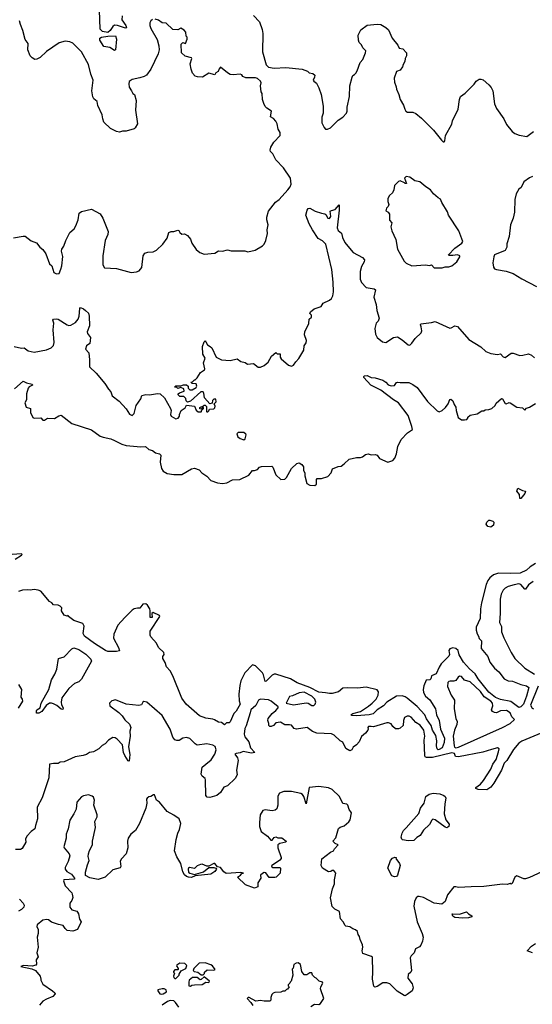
# Model space of a CAD drawing. Extents: x 2220520 to 2384350, y 721165 to 893491.
# Tile 172 of 256: x 2309458 to 2314733, y 808416 to 818546. Entities that reach past the tile are written whole.
import ezdxf

# ---------------------------------------------------------------- set-up
doc = ezdxf.new("R2010")
doc.units = 0

msp = doc.modelspace()

# ---------------------------------------------------------------- linework, layer by layer
at = {"layer": '0CON20XD'}
for points in [[(2310512, 818585), (2310510, 818545), (2310550, 818485), (2310558, 818462), (2310545, 818460), (2310465, 818487), (2310435, 818488), (2310415, 818476), (2310390, 818435), (2310365, 818413), (2310310, 818425), (2310285, 818448), (2310280, 818645)], [(2311865, 818590), (2311924, 818524), (2311953, 818445), (2311960, 818405), (2311958, 818215), (2311995, 818080), (2312018, 818058), (2312075, 818048), (2312195, 818053), (2312366, 818036), (2312420, 818015), (2312438, 817998), (2312475, 817992), (2312496, 817976), (2312493, 817955), (2312478, 817925), (2312484, 817914), (2312513, 817893), (2312538, 817845), (2312559, 817775), (2312580, 817655), (2312582, 817585), (2312568, 817542), (2312568, 817485), (2312590, 817435), (2312605, 817420), (2312625, 817418), (2312655, 817432), (2312735, 817512), (2312785, 817542), (2312820, 817585), (2312827, 817605), (2312827, 817645), (2312853, 817757), (2312854, 817866), (2312878, 817955), (2312887, 817973), (2312902, 817982)], [(2310825, 818548), (2310807, 818533), (2310798, 818515), (2310798, 818485), (2310808, 818455), (2310872, 818342), (2310890, 818275), (2310894, 818236), (2310884, 818195), (2310806, 818035), (2310764, 817976), (2310740, 817960), (2310695, 817947), (2310615, 817932), (2310585, 817910), (2310580, 817885), (2310585, 817850), (2310610, 817815), (2310622, 817785), (2310640, 817775), (2310658, 817715), (2310651, 817615), (2310670, 817475), (2310646, 817434), (2310635, 817423), (2310555, 817399), (2310515, 817398), (2310485, 817390), (2310454, 817394), (2310392, 817425), (2310325, 817493), (2310312, 817525), (2310305, 817568), (2310263, 817663), (2310256, 817705), (2310222, 817731), (2310211, 817751), (2310201, 817815), (2310213, 817925), (2310191, 817985), (2310166, 818086), (2310094, 818214), (2310003, 818303), (2309975, 818318), (2309925, 818323), (2309865, 818306), (2309735, 818217), (2309668, 818155), (2309635, 818138), (2309615, 818137), (2309585, 818153), (2309564, 818175), (2309540, 818235), (2309545, 818300), (2309513, 818343), (2309490, 818435), (2309465, 818495), (2309454, 818535)], [(2310832, 816158), (2310866, 816174), (2310931, 816235), (2310975, 816298), (2310994, 816356), (2311015, 816367), (2311045, 816367), (2311085, 816380), (2311095, 816377), (2311106, 816355), (2311125, 816340), (2311155, 816341), (2311186, 816326), (2311216, 816286), (2311229, 816245), (2311275, 816181), (2311311, 816151), (2311355, 816132), (2311466, 816144), (2311504, 816166), (2311545, 816164), (2311595, 816177), (2311635, 816168), (2311775, 816166), (2311805, 816157), (2311880, 816175), (2311955, 816218), (2311972, 816235), (2311992, 816275), (2312009, 816345), (2312006, 816385), (2312016, 816435), (2312002, 816485), (2312001, 816515), (2312020, 816575), (2312091, 816669), (2312128, 816695), (2312216, 816794), (2312240, 816825), (2312250, 816855), (2312244, 816915), (2312172, 817022), (2312094, 817105), (2312062, 817165), (2312039, 817189), (2312034, 817204), (2312043, 817235), (2312072, 817285), (2312140, 817355), (2312140, 817385), (2312118, 817418), (2312108, 817475), (2312095, 817500), (2312069, 817529), (2312040, 817545), (2312050, 817605), (2312002, 817635), (2311985, 817652), (2311970, 817685), (2311957, 817725), (2311952, 817785), (2311942, 817805), (2311937, 817865), (2311942, 817895), (2311935, 817912), (2311905, 817939), (2311885, 817946), (2311785, 817948), (2311755, 817960), (2311745, 817980), (2311726, 817986), (2311655, 817978), (2311625, 817982), (2311595, 817998), (2311525, 818058), (2311509, 818041), (2311499, 818011), (2311475, 817998), (2311465, 817978), (2311405, 817997), (2311340, 817955), (2311287, 817957), (2311265, 817963), (2311237, 817997), (2311221, 818035), (2311212, 818092), (2311230, 818145), (2311225, 818152), (2311161, 818171), (2311124, 818204), (2311120, 818295), (2311135, 818310), (2311165, 818300), (2311180, 818345), (2311180, 818365), (2311170, 818375), (2311167, 818417), (2311149, 818439), (2311115, 818458), (2311085, 818442), (2311035, 818444), (2310965, 818510), (2310923, 818513), (2310885, 818540), (2310852, 818552)], [(2312902, 817982), (2312918, 817995), (2312931, 818019), (2312963, 818105), (2312990, 818135), (2313018, 818205), (2313020, 818225), (2312990, 818255), (2312975, 818288), (2312952, 818312), (2312943, 818335), (2312942, 818388), (2312968, 818442), (2313035, 818489), (2313135, 818500), (2313175, 818497), (2313225, 818467), (2313252, 818442), (2313290, 818355), (2313348, 818285), (2313362, 818252), (2313400, 818245), (2313440, 818205), (2313438, 818175), (2313424, 818146), (2313422, 818115), (2313404, 818086), (2313398, 818062), (2313375, 818027), (2313335, 818012), (2313312, 817945), (2313314, 817904), (2313332, 817855), (2313335, 817830), (2313360, 817775), (2313373, 817725), (2313407, 817665), (2313420, 817625), (2313432, 817605), (2313450, 817595), (2313505, 817594), (2313535, 817581), (2313594, 817534), (2313718, 817408), (2313798, 817305), (2313815, 817290), (2313825, 817290), (2313832, 817298), (2313840, 817355), (2313905, 817472), (2313912, 817505), (2313970, 817625), (2313984, 817725), (2313994, 817755), (2314041, 817789), (2314135, 817883), (2314155, 817913), (2314185, 817934), (2314205, 817934), (2314226, 817926), (2314286, 817876), (2314309, 817849), (2314328, 817815), (2314345, 817680), (2314365, 817632), (2314439, 817525), (2314468, 817468), (2314525, 817396), (2314555, 817376), (2314597, 817357), (2314676, 817344), (2314745, 817396)], [(2310435, 818230), (2310385, 818260), (2310325, 818270), (2310283, 818335), (2310284, 818356), (2310299, 818365), (2310365, 818376), (2310445, 818380), (2310455, 818345), (2310445, 818234), (2310435, 818230)], [(2313725, 815992), (2313805, 815994), (2313835, 816003), (2313875, 816003), (2313905, 816013), (2313958, 816055), (2313988, 816105), (2313986, 816116), (2313965, 816126), (2313915, 816119), (2313875, 816120), (2313870, 816125), (2313935, 816194), (2314009, 816245), (2314020, 816265), (2313977, 816375), (2313872, 816535), (2313860, 816570), (2313801, 816665), (2313790, 816700), (2313764, 816714), (2313717, 816755), (2313685, 816796), (2313636, 816826), (2313575, 816877), (2313525, 816887), (2313474, 816924), (2313435, 816934), (2313419, 816915), (2313438, 816862), (2313425, 816860), (2313418, 816868), (2313375, 816888), (2313355, 816880), (2313315, 816840), (2313307, 816795), (2313294, 816766), (2313265, 816738), (2313247, 816705), (2313247, 816675), (2313258, 816645), (2313250, 816625), (2313232, 816605), (2313225, 816580), (2313250, 816565), (2313262, 816545), (2313263, 816483), (2313288, 816455), (2313278, 816415), (2313287, 816375), (2313330, 816285), (2313346, 816185), (2313415, 816060), (2313435, 816041), (2313493, 816013), (2313635, 816023), (2313675, 816018), (2313695, 816022), (2313725, 815992)], [(2314734, 816934), (2314705, 816920), (2314645, 816876), (2314620, 816820), (2314595, 816803), (2314566, 816754), (2314552, 816695), (2314551, 816565), (2314536, 816504), (2314508, 816435), (2314496, 816314), (2314472, 816238), (2314471, 816205), (2314455, 816170), (2314345, 816128), (2314336, 816105), (2314328, 816045), (2314335, 816000), (2314345, 815984), (2314365, 815976), (2314465, 815959), (2314535, 815936), (2314625, 815879), (2314775, 815799)], [(2309395, 816300), (2309495, 816320), (2309515, 816317), (2309575, 816272), (2309629, 816249), (2309664, 816204), (2309695, 816180), (2309725, 816138), (2309764, 816035), (2309787, 816015), (2309808, 815945), (2309835, 815930), (2309864, 815936), (2309881, 815979), (2309891, 816015), (2309901, 816109), (2309889, 816165), (2309892, 816185), (2309912, 816215), (2309934, 816275), (2309974, 816355), (2310017, 816395), (2310037, 816425), (2310060, 816485), (2310068, 816555), (2310095, 816572), (2310195, 816598), (2310285, 816550), (2310313, 816503), (2310369, 816365), (2310364, 816335), (2310338, 816275), (2310314, 816115), (2310312, 816025), (2310332, 815992), (2310455, 815986), (2310605, 815944), (2310660, 815950), (2310687, 815963), (2310714, 815995), (2310730, 816115), (2310745, 816142), (2310775, 816154), (2310832, 816158)], [(2309402, 815182), (2309475, 815166), (2309505, 815169), (2309545, 815138), (2309605, 815126), (2309735, 815148), (2309782, 815168), (2309805, 815194), (2309814, 815226), (2309803, 815355), (2309809, 815425), (2309799, 815455), (2309806, 815464), (2309835, 815469), (2309855, 815464), (2309945, 815406), (2309965, 815400), (2309985, 815404), (2310031, 815429), (2310058, 815465), (2310068, 815495), (2310076, 815574), (2310083, 815585), (2310115, 815572), (2310135, 815554), (2310165, 815525), (2310174, 815495), (2310176, 815395), (2310151, 815335), (2310155, 815318), (2310188, 815275), (2310178, 815215), (2310145, 815190), (2310136, 815155), (2310168, 815118), (2310177, 815045), (2310177, 814975), (2310245, 814908), (2310335, 814802), (2310370, 814745), (2310396, 814716), (2310410, 814675), (2310480, 814620), (2310553, 814543), (2310587, 814487), (2310615, 814472), (2310637, 814495), (2310657, 814575), (2310706, 814644), (2310715, 814678), (2310755, 814689), (2310795, 814686), (2310875, 814701), (2310905, 814697), (2310947, 814655), (2311011, 814545), (2311016, 814525), (2311011, 814485), (2311015, 814468), (2311065, 814438), (2311088, 814445), (2311102, 814465), (2311102, 814485), (2311118, 814525), (2311159, 814551), (2311175, 814580), (2311255, 814570), (2311275, 814530), (2311295, 814510), (2311325, 814510), (2311330, 814515), (2311330, 814525), (2311350, 814545), (2311350, 814555), (2311342, 814558), (2311325, 814540), (2311312, 814542), (2311310, 814555), (2311348, 814572), (2311355, 814580), (2311365, 814580), (2311380, 814565), (2311380, 814515), (2311385, 814510), (2311395, 814510), (2311405, 814520), (2311412, 814538), (2311455, 814543), (2311466, 814554), (2311468, 814568), (2311460, 814595), (2311480, 814615), (2311475, 814640), (2311455, 814640), (2311443, 814627), (2311438, 814602), (2311413, 814593), (2311360, 814655), (2311353, 814705), (2311345, 814717), (2311322, 814718), (2311215, 814620), (2311185, 814610), (2311170, 814625), (2311168, 814648), (2311148, 814668), (2311105, 814670), (2311090, 814685), (2311090, 814695), (2311102, 814708), (2311150, 814725), (2311148, 814748), (2311115, 814760), (2311085, 814750), (2311075, 814760), (2311050, 814765), (2311065, 814780), (2311115, 814780), (2311145, 814790), (2311175, 814790), (2311190, 814775), (2311190, 814755), (2311208, 814738), (2311232, 814738), (2311275, 814762), (2311282, 814775), (2311275, 814800), (2311233, 814803), (2311220, 814815), (2311235, 814820), (2311255, 814840), (2311265, 814840), (2311285, 814860), (2311318, 814915), (2311358, 814945), (2311362, 814955), (2311350, 815015), (2311368, 815065), (2311341, 815105), (2311340, 815185), (2311355, 815230), (2311365, 815240), (2311375, 815232), (2311390, 815200), (2311418, 815182), (2311435, 815170), (2311478, 815075), (2311535, 815047), (2311625, 815040), (2311695, 815056), (2311735, 815030), (2311779, 815019), (2311803, 815003), (2311865, 815007), (2311912, 814972), (2311935, 814971), (2311972, 814988), (2312015, 815023), (2312048, 815085), (2312095, 815122), (2312108, 815108), (2312138, 815108), (2312138, 815075), (2312148, 815055), (2312225, 814992), (2312255, 814982), (2312275, 814990), (2312298, 815025), (2312330, 815060), (2312383, 815145), (2312385, 815190), (2312405, 815220), (2312409, 815245), (2312390, 815305), (2312393, 815335), (2312435, 815420), (2312438, 815465), (2312460, 815485), (2312460, 815505), (2312444, 815524), (2312449, 815541), (2312490, 815570), (2312560, 815595), (2312581, 815629), (2312645, 815659), (2312665, 815677), (2312681, 815705), (2312688, 815745), (2312683, 815845), (2312669, 815975), (2312610, 816235), (2312575, 816272), (2312529, 816295), (2312470, 816385), (2312437, 816447), (2312404, 816535), (2312416, 816585), (2312428, 816602), (2312445, 816606), (2312497, 816577), (2312565, 816554), (2312599, 816549), (2312610, 816540), (2312630, 816505), (2312645, 816500), (2312660, 816520), (2312654, 816575), (2312665, 816584), (2312706, 816594), (2312745, 816640), (2312747, 816585), (2312724, 816405), (2312735, 816378), (2312768, 816348), (2312779, 816305), (2312805, 816252), (2312836, 816216), (2312891, 816151), (2312985, 816100), (2313006, 816076), (2313004, 816055), (2312974, 816005), (2312961, 815955), (2312962, 815875), (2312975, 815842), (2313025, 815789), (2313106, 815776), (2313118, 815765), (2313101, 815691), (2313127, 815615), (2313134, 815554), (2313156, 815475), (2313146, 815445), (2313125, 815422), (2313113, 815367), (2313119, 815309), (2313137, 815275), (2313190, 815230), (2313225, 815224), (2313304, 815276), (2313345, 815283), (2313395, 815253), (2313455, 815200), (2313472, 815198), (2313495, 815218), (2313529, 815265), (2313591, 815325), (2313596, 815345), (2313591, 815385), (2313581, 815405), (2313585, 815417)], [(2313585, 815417), (2313695, 815430), (2313735, 815442), (2313885, 815373), (2313900, 815375), (2313935, 815397), (2313965, 815390), (2314079, 815255), (2314205, 815180), (2314255, 815132), (2314305, 815112), (2314375, 815102), (2314405, 815109), (2314435, 815078), (2314455, 815070), (2314516, 815114), (2314535, 815115), (2314605, 815091), (2314635, 815093), (2314695, 815108), (2314725, 815095), (2314755, 815068)], [(2309405, 814749), (2309495, 814826), (2309528, 814808), (2309587, 814797), (2309588, 814785), (2309555, 814770), (2309544, 814756), (2309526, 814695), (2309526, 814635), (2309510, 814605), (2309525, 814558), (2309568, 814545), (2309570, 814505), (2309592, 814452), (2309605, 814447), (2309675, 814450), (2309697, 814427), (2309714, 814424), (2309744, 814446), (2309816, 814444), (2309859, 814471), (2309885, 814478), (2309995, 814392), (2310195, 814326), (2310285, 814262), (2310315, 814249), (2310395, 814235), (2310435, 814215), (2310508, 814178), (2310554, 814165), (2310705, 814151), (2310753, 814153), (2310785, 814125), (2310825, 814112), (2310855, 814090), (2310898, 814078), (2310909, 814065), (2310903, 813995), (2310917, 813927), (2310935, 813901), (2310977, 813877), (2311045, 813867), (2311125, 813866), (2311225, 813924), (2311255, 813931), (2311306, 813915), (2311333, 813885), (2311385, 813850), (2311425, 813805), (2311495, 813782), (2311545, 813774), (2311589, 813781), (2311649, 813811), (2311724, 813816), (2311815, 813860), (2311855, 813909), (2311875, 813908), (2311905, 813918), (2311925, 813942), (2311945, 813950), (2312052, 813952), (2312062, 813942), (2312093, 813863), (2312145, 813816), (2312185, 813817), (2312204, 813836), (2312255, 813928), (2312310, 813980), (2312335, 813986), (2312361, 813971), (2312379, 813945), (2312377, 813907), (2312392, 813885), (2312392, 813852), (2312413, 813775), (2312445, 813757), (2312495, 813752), (2312512, 813768), (2312512, 813815), (2312520, 813825), (2312565, 813827), (2312630, 813845), (2312663, 813885), (2312678, 813925), (2312735, 813950), (2312765, 813953), (2312798, 813975), (2312850, 814025), (2312925, 814040), (2312965, 814040), (2312985, 814047), (2313015, 814072), (2313045, 814080), (2313075, 814068), (2313115, 814073), (2313135, 814067), (2313162, 814032), (2313245, 813994), (2313298, 814012), (2313318, 814035), (2313335, 814080), (2313350, 814155), (2313383, 814225), (2313448, 814295), (2313502, 814328), (2313495, 814362), (2313455, 814472), (2313356, 814605), (2313305, 814635), (2313175, 814734), (2313070, 814785), (2313000, 814865), (2312998, 814875), (2313007, 814883), (2313035, 814884), (2313075, 814864), (2313115, 814861), (2313195, 814838), (2313227, 814817), (2313249, 814789), (2313280, 814780), (2313315, 814783), (2313335, 814813), (2313345, 814818), (2313375, 814812), (2313463, 814813), (2313505, 814793), (2313550, 814760), (2313595, 814698)], [(2313595, 814698), (2313655, 814619), (2313755, 814520), (2313775, 814511), (2313805, 814526), (2313840, 814555), (2313866, 814594), (2313885, 814638), (2313895, 814643), (2313916, 814625), (2313930, 814585), (2313948, 814558), (2313949, 814525), (2313972, 814452), (2314005, 814428), (2314035, 814428), (2314058, 814432), (2314070, 814445), (2314070, 814455), (2314095, 814478), (2314165, 814491), (2314215, 814520), (2314235, 814522), (2314248, 814532), (2314286, 814534), (2314316, 814544), (2314352, 814575), (2314361, 814599), (2314415, 814650), (2314426, 814645), (2314455, 814597), (2314465, 814592), (2314494, 814606), (2314505, 814604), (2314575, 814560), (2314632, 814552), (2314655, 814530), (2314675, 814550), (2314705, 814558), (2314765, 814596)], [(2311765, 814222), (2311778, 814235), (2311789, 814275), (2311785, 814282), (2311765, 814298), (2311705, 814300), (2311694, 814284), (2311702, 814255), (2311725, 814238), (2311765, 814222)], [(2314615, 813618), (2314605, 813620), (2314601, 813661), (2314574, 813694), (2314584, 813726), (2314631, 813701), (2314663, 813695), (2314655, 813672), (2314615, 813618)], [(2314305, 813324), (2314275, 813332), (2314258, 813355), (2314264, 813375), (2314285, 813396), (2314295, 813398), (2314326, 813386), (2314339, 813375), (2314334, 813345), (2314305, 813324)], [(2309410, 812995), (2309476, 813035), (2309482, 813045), (2309475, 813052), (2309379, 813045)], [(2314765, 812951), (2314711, 812915), (2314675, 812883), (2314607, 812853), (2314505, 812848), (2314385, 812853), (2314334, 812836), (2314295, 812803), (2314275, 812775), (2314258, 812735), (2314209, 812545), (2314201, 812485), (2314197, 812385), (2314154, 812295), (2314156, 812265), (2314167, 812227), (2314181, 812205), (2314185, 812178), (2314210, 812155), (2314208, 812078), (2314274, 811995), (2314296, 811935), (2314345, 811875), (2314388, 811838), (2314445, 811765), (2314485, 811745), (2314529, 811741), (2314616, 811706), (2314675, 811691), (2314698, 811675), (2314675, 811586), (2314643, 811505), (2314615, 811475), (2314595, 811470), (2314511, 811531), (2314405, 811552), (2314355, 811573), (2314285, 811627), (2314175, 811765), (2314146, 811816), (2314088, 811868), (2314026, 811935), (2313980, 812010), (2313969, 812055), (2313947, 812077), (2313915, 812084), (2313885, 812072), (2313875, 812055), (2313881, 812015), (2313874, 811996), (2313795, 811917), (2313774, 811884), (2313744, 811815), (2313697, 811795), (2313689, 811765), (2313678, 811755), (2313641, 811749), (2313617, 811693), (2313609, 811655), (2313615, 811625), (2313635, 811585), (2313678, 811548), (2313738, 811455), (2313746, 811395), (2313776, 811335), (2313789, 811245), (2313828, 811155), (2313825, 811109), (2313804, 811055), (2313775, 811038), (2313765, 811035), (2313753, 811043), (2313748, 811075), (2313750, 811125), (2313740, 811180), (2313706, 811235), (2313693, 811285), (2313645, 811352), (2313627, 811395), (2313549, 811479), (2313445, 811564), (2313425, 811579), (2313395, 811589), (2313335, 811585), (2313235, 811525), (2313202, 811488), (2313135, 811445), (2313095, 811405), (2313055, 811393), (2312925, 811382), (2312877, 811387), (2312866, 811395), (2312885, 811409), (2312965, 811429), (2313048, 811482), (2313086, 811515), (2313125, 811555), (2313148, 811595), (2313150, 811630), (2313135, 811651), (2313025, 811677), (2312935, 811670), (2312835, 811672), (2312785, 811667), (2312740, 811630), (2312675, 811615), (2312645, 811613), (2312605, 811622), (2312537, 811627), (2312445, 811674), (2312314, 811724), (2312245, 811766), (2312095, 811811), (2312075, 811811), (2312057, 811803), (2311995, 811739), (2311985, 811737), (2311967, 811805), (2311956, 811826), (2311885, 811897), (2311855, 811907), (2311774, 811826), (2311735, 811745), (2311723, 811695), (2311713, 811605), (2311717, 811537), (2311727, 811505), (2311685, 811432), (2311663, 811407), (2311625, 811323), (2311615, 811313), (2311585, 811310), (2311565, 811290), (2311534, 811314), (2311505, 811319), (2311464, 811344), (2311445, 811350), (2311375, 811358), (2311307, 811385), (2311171, 811505), (2311127, 811567), (2311034, 811795), (2311005, 811845), (2310969, 811889), (2310955, 811934), (2310931, 811975), (2310932, 811995), (2310944, 812015), (2310942, 812035), (2310885, 812085), (2310865, 812132), (2310806, 812195), (2310799, 812215), (2310801, 812255), (2310900, 812405), (2310898, 812415), (2310833, 812447), (2310818, 812435), (2310820, 812395), (2310800, 812395), (2310802, 812465), (2310798, 812485), (2310773, 812523), (2310755, 812537), (2310725, 812533), (2310695, 812492), (2310671, 812491)], [(2314741, 812765), (2314695, 812731), (2314665, 812688), (2314655, 812688), (2314615, 812734), (2314595, 812740), (2314547, 812733), (2314485, 812713), (2314455, 812697), (2314435, 812676), (2314413, 812635), (2314402, 812585), (2314404, 812436), (2314396, 812345), (2314415, 812302), (2314417, 812247), (2314439, 812185), (2314515, 812035), (2314553, 811973), (2314655, 811875), (2314755, 811812)], [(2310671, 812491), (2310635, 812484), (2310615, 812471), (2310538, 812395), (2310469, 812315), (2310425, 812225), (2310424, 812184), (2310475, 812085), (2310485, 812052), (2310455, 812046), (2310365, 812046), (2310342, 812055), (2310228, 812128), (2310124, 812205), (2310110, 812230), (2310120, 812305), (2310106, 812335), (2310015, 812366), (2309960, 812405), (2309955, 812420), (2309945, 812410), (2309915, 812420), (2309887, 812465), (2309890, 812495), (2309875, 812513), (2309855, 812522), (2309806, 812526), (2309790, 812545), (2309765, 812560), (2309674, 812665), (2309648, 812678), (2309606, 812684), (2309565, 812676), (2309535, 812681), (2309485, 812678), (2309445, 812664)], [(2309631, 811411), (2309629, 811435), (2309635, 811446), (2309668, 811465), (2309679, 811515), (2309759, 811655), (2309786, 811755), (2309818, 811812), (2309839, 811865), (2309858, 811975), (2309915, 811992), (2309995, 812072), (2310015, 812082), (2310065, 812065), (2310138, 812018), (2310189, 811965), (2310197, 811945), (2310095, 811760), (2310065, 811733), (2310023, 811717), (2309962, 811665), (2309892, 811568), (2309883, 811523), (2309888, 811498), (2309906, 811465), (2309902, 811448), (2309885, 811451), (2309839, 811489), (2309807, 811507), (2309785, 811515), (2309765, 811515), (2309730, 811490), (2309685, 811429), (2309655, 811412), (2309631, 811411)], [(2309445, 811464), (2309490, 811535), (2309487, 811555), (2309474, 811576), (2309478, 811655), (2309450, 811705)], [(2313945, 811054), (2313975, 811062), (2314427, 811263), (2314506, 811304), (2314551, 811345), (2314524, 811375), (2314506, 811415), (2314469, 811439), (2314407, 811435), (2314365, 811416), (2314345, 811417), (2314325, 811427), (2314312, 811445), (2314327, 811485), (2314325, 811515), (2314305, 811535), (2314239, 811579), (2314199, 811635), (2314095, 811734), (2314035, 811752), (2314005, 811787), (2313985, 811793), (2313969, 811781), (2313945, 811747), (2313925, 811740), (2313889, 811741), (2313875, 811737), (2313865, 811725), (2313859, 811685), (2313897, 811595), (2313932, 811545), (2313929, 811455), (2313946, 811355), (2313961, 811325), (2313958, 811295), (2313932, 811235), (2313919, 811175), (2313929, 811075), (2313933, 811063), (2313945, 811054)], [(2312465, 811490), (2312485, 811491), (2312499, 811505), (2312506, 811525), (2312496, 811555), (2312465, 811585), (2312384, 811626), (2312335, 811622), (2312265, 811590), (2312235, 811583), (2312200, 811515), (2312275, 811498), (2312405, 811518), (2312425, 811514), (2312465, 811490)], [(2314792, 811688), (2314716, 811495), (2314732, 811462), (2314745, 811456)], [(2314871, 811225), (2314625, 811124), (2314595, 811103), (2314541, 811039), (2314470, 810925), (2314443, 810895), (2314416, 810825), (2314339, 810691), (2314305, 810649), (2314265, 810624), (2314175, 810627), (2314152, 810635), (2314152, 810645), (2314201, 810679), (2314232, 810718), (2314308, 810835), (2314326, 810885), (2314361, 810935), (2314387, 811015), (2314391, 811045), (2314375, 811053), (2314315, 811037), (2314225, 811010), (2313975, 810962), (2313943, 810965), (2313932, 810995), (2313905, 811003), (2313705, 810956), (2313645, 810955), (2313632, 810962), (2313627, 810977), (2313621, 811135), (2313626, 811175), (2313616, 811235), (2313579, 811289), (2313535, 811314), (2313485, 811369), (2313465, 811379), (2313445, 811379), (2313419, 811365), (2313406, 811335), (2313404, 811285), (2313375, 811256), (2313355, 811251), (2313325, 811250), (2313298, 811275), (2313282, 811302), (2313255, 811311), (2313235, 811311), (2313098, 811272), (2313075, 811275), (2313046, 811274), (2313039, 811265), (2313044, 811245), (2313040, 811235), (2313016, 811205), (2312975, 811171), (2312951, 811115), (2312925, 811084), (2312888, 811062), (2312875, 811034), (2312855, 811024), (2312815, 811047), (2312785, 811114), (2312755, 811127), (2312694, 811184), (2312665, 811200), (2312515, 811205), (2312472, 811222), (2312415, 811262), (2312305, 811247), (2312283, 811255), (2312255, 811287), (2312235, 811292), (2312185, 811290), (2312143, 811317), (2312095, 811310), (2312070, 811285), (2312047, 811273), (2312033, 811273), (2312023, 811283), (2312022, 811305), (2312010, 811335), (2312014, 811355), (2312055, 811408), (2312095, 811438), (2312118, 811465), (2312118, 811475), (2312045, 811535), (2312017, 811547), (2311936, 811554), (2311916, 811544), (2311889, 811491), (2311838, 811445), (2311829, 811415), (2311789, 811281), (2311776, 811255), (2311767, 811195), (2311775, 811169), (2311816, 811115), (2311834, 811054), (2311877, 811005), (2311845, 811000), (2311758, 811018), (2311725, 811002), (2311684, 810996), (2311671, 810989), (2311700, 810950), (2311707, 810925), (2311690, 810825), (2311695, 810775), (2311675, 810739), (2311595, 810665), (2311559, 810651), (2311523, 810595), (2311485, 810563), (2311415, 810544), (2311387, 810547), (2311375, 810565), (2311371, 810725), (2311365, 810739), (2311334, 810764), (2311325, 810785), (2311336, 810854), (2311374, 810886), (2311428, 810932), (2311465, 810989), (2311479, 811035), (2311469, 811069), (2311445, 811083), (2311384, 811096), (2311285, 811083), (2311265, 811094), (2311209, 811149), (2311175, 811161), (2311137, 811153), (2311099, 811131), (2311075, 811130), (2311055, 811137), (2311035, 811165), (2311006, 811245), (2310925, 811387), (2310765, 811525), (2310735, 811532), (2310724, 811525), (2310712, 811498), (2310685, 811491), (2310555, 811504), (2310445, 811549), (2310405, 811537), (2310383, 811515), (2310384, 811485), (2310479, 811419), (2310513, 811383), (2310541, 811341), (2310587, 811297), (2310600, 811265), (2310590, 811225), (2310596, 811175), (2310579, 811065), (2310590, 810985), (2310585, 810918), (2310575, 810920), (2310538, 810975), (2310527, 811005), (2310514, 811085), (2310462, 811145), (2310439, 811159), (2310415, 811160), (2310370, 811135), (2310337, 811095), (2310305, 811079), (2310273, 811045), (2310216, 811014), (2310177, 811005), (2310145, 810986), (2310112, 810975), (2310028, 810962), (2309915, 810909), (2309875, 810908), (2309855, 810894), (2309805, 810893), (2309765, 810885), (2309757, 810745), (2309737, 810685), (2309689, 810541), (2309637, 810445), (2309642, 810325), (2309620, 810255), (2309615, 810220), (2309574, 810195), (2309532, 810145), (2309516, 810115), (2309522, 810085), (2309482, 810018), (2309465, 810010), (2309415, 810007)], [(2313445, 808516), (2313426, 808504), (2313415, 808506), (2313342, 808552), (2313266, 808625), (2313235, 808637), (2313195, 808636), (2313135, 808598), (2313113, 808593), (2313102, 808602), (2313087, 808675), (2313093, 808745), (2313090, 808900), (2313079, 808909), (2312989, 808939), (2312982, 808965), (2312990, 809005), (2312987, 809027), (2312961, 809081), (2312954, 809114), (2312940, 809135), (2312933, 809165), (2312915, 809183), (2312885, 809192), (2312854, 809214), (2312815, 809219), (2312806, 809226), (2312786, 809266), (2312761, 809295), (2312750, 809370), (2312700, 809395), (2312673, 809423), (2312658, 809512), (2312676, 809605), (2312698, 809655), (2312696, 809696), (2312712, 809765), (2312692, 809792), (2312675, 809792), (2312659, 809781), (2312635, 809780), (2312573, 809815), (2312561, 809845), (2312567, 809913), (2312655, 809980), (2312688, 809995), (2312698, 810015), (2312737, 810055), (2312705, 810071), (2312682, 810095), (2312710, 810130), (2312740, 810225), (2312755, 810237), (2312798, 810252), (2312846, 810294), (2312859, 810315), (2312872, 810385), (2312850, 810420), (2312834, 810464), (2312824, 810474), (2312785, 810483), (2312749, 810555), (2312672, 810625), (2312635, 810643), (2312535, 810655), (2312438, 810645), (2312405, 810480), (2312383, 810555), (2312368, 810575), (2312350, 810585), (2312255, 810604), (2312175, 810604), (2312132, 810588), (2312113, 810557), (2312114, 810465), (2312104, 810426), (2312088, 810412), (2312055, 810406), (2311985, 810416), (2311961, 810409), (2311934, 810365), (2311924, 810285), (2311926, 810245), (2311944, 810194), (2312007, 810147), (2312044, 810104), (2312056, 810104), (2312075, 810132), (2312095, 810140), (2312115, 810130), (2312155, 810130), (2312200, 810095), (2312197, 810083), (2312135, 810070), (2312114, 810055), (2312114, 810025), (2312150, 809925), (2312148, 809915), (2312135, 809898), (2312048, 809842), (2312051, 809831), (2312064, 809824), (2312138, 809825), (2312142, 809815), (2312138, 809765), (2312096, 809724), (2312085, 809720), (2312025, 809720), (2311990, 809770), (2311975, 809771), (2311955, 809761), (2311937, 809745), (2311938, 809715), (2311909, 809665), (2311910, 809625), (2311875, 809612), (2311783, 809645), (2311700, 809725), (2311730, 809745), (2311745, 809760), (2311760, 809765), (2311733, 809773), (2311583, 809763), (2311559, 809779), (2311525, 809824), (2311495, 809830), (2311465, 809863), (2311455, 809866), (2311405, 809837), (2311383, 809837), (2311335, 809856), (2311320, 809855), (2311285, 809842), (2311257, 809813), (2311205, 809822), (2311195, 809818), (2311190, 809805), (2311196, 809776), (2311208, 809765), (2311255, 809750), (2311351, 809779), (2311405, 809822), (2311455, 809823), (2311477, 809817), (2311482, 809805), (2311465, 809781), (2311425, 809756), (2311265, 809738), (2311225, 809722), (2311195, 809723), (2311175, 809730), (2311155, 809747), (2311135, 809778), (2311115, 809865), (2311075, 809932), (2311052, 809995), (2311067, 810113), (2311084, 810175), (2311103, 810215), (2311116, 810275), (2311099, 810325), (2311045, 810363), (2310975, 810400), (2310898, 810495), (2310867, 810517), (2310845, 810570), (2310835, 810570), (2310807, 810553), (2310785, 810550), (2310769, 810535), (2310764, 810525), (2310767, 810485), (2310757, 810435), (2310692, 810275), (2310649, 810205), (2310602, 810165), (2310574, 810125), (2310568, 810095), (2310571, 810025), (2310553, 809965), (2310506, 809914), (2310493, 809887), (2310497, 809835), (2310490, 809820), (2310415, 809798), (2310337, 809723), (2310265, 809700), (2310178, 809718), (2310135, 809740), (2310134, 809775), (2310155, 809852), (2310173, 809895), (2310163, 809935), (2310166, 809965), (2310175, 809998), (2310207, 810055), (2310208, 810095), (2310239, 810235), (2310230, 810295), (2310254, 810345), (2310256, 810364), (2310222, 810465), (2310228, 810515), (2310216, 810546), (2310205, 810556), (2310165, 810572), (2310115, 810562), (2310095, 810552), (2310047, 810495), (2310039, 810425), (2310016, 810374), (2309975, 810310), (2309958, 810222), (2309937, 810165), (2309936, 810125), (2309913, 810035), (2309915, 810024), (2309966, 809965), (2309974, 809945), (2309956, 809885), (2309925, 809825), (2309924, 809805), (2309943, 809783), (2309991, 809755), (2310020, 809715), (2310020, 809705), (2309913, 809697), (2309908, 809685), (2309924, 809634), (2309993, 809563), (2309999, 809549), (2310003, 809515), (2309993, 809485), (2309972, 809455), (2309974, 809415), (2309995, 809389), (2310044, 809374), (2310052, 809365), (2310062, 809345), (2310073, 809293), (2310090, 809265), (2310053, 809187), (2310005, 809168), (2309945, 809174), (2309924, 809195), (2309905, 809228), (2309856, 809236), (2309785, 809262), (2309754, 809284), (2309735, 809289), (2309695, 809283), (2309639, 809235), (2309633, 809215), (2309646, 809185), (2309646, 809145), (2309638, 809105), (2309648, 809005), (2309633, 808945), (2309647, 808905), (2309628, 808875), (2309632, 808828), (2309622, 808818), (2309585, 808808), (2309496, 808814), (2309470, 808805), (2309582, 808782), (2309620, 808765), (2309667, 808707), (2309674, 808676), (2309674, 808664), (2309695, 808623), (2309796, 808556), (2309820, 808535), (2309822, 808525), (2309798, 808495), (2309735, 808470), (2309695, 808447), (2309662, 808408)], [(2313457, 810097), (2313398, 810108), (2313389, 810115), (2313384, 810135), (2313393, 810177), (2313406, 810204), (2313435, 810230), (2313565, 810379), (2313583, 810435), (2313620, 810485), (2313637, 810553), (2313671, 810579), (2313712, 810588), (2313781, 810581), (2313824, 810565), (2313836, 810555), (2313843, 810535), (2313832, 810478), (2313826, 810375), (2313843, 810313), (2313878, 810268), (2313873, 810245), (2313855, 810233), (2313835, 810237), (2313735, 810314), (2313711, 810319), (2313700, 810310), (2313674, 810266), (2313615, 810207), (2313578, 810152), (2313545, 810133), (2313515, 810102), (2313457, 810097)], [(2313315, 809729), (2313289, 809739), (2313246, 809815), (2313275, 809896), (2313295, 809920), (2313318, 809928), (2313332, 809925), (2313329, 809915), (2313366, 809866), (2313372, 809845), (2313347, 809745), (2313335, 809732), (2313315, 809729)], [(2314875, 809800), (2314705, 809720), (2314665, 809708), (2314645, 809708), (2314575, 809738), (2314555, 809723), (2314525, 809660), (2314515, 809652), (2314505, 809660), (2314475, 809648), (2314425, 809652), (2314235, 809628), (2314105, 809623), (2313975, 809619), (2313945, 809626), (2313925, 809624), (2313859, 809541), (2313835, 809475), (2313803, 809447), (2313725, 809458), (2313615, 809514), (2313570, 809525), (2313556, 809524), (2313539, 809511), (2313522, 809475), (2313514, 809425), (2313548, 809265), (2313601, 809145), (2313610, 809105), (2313602, 809065), (2313585, 809025), (2313572, 809008), (2313532, 808985), (2313519, 808945), (2313488, 808915), (2313477, 808895), (2313490, 808765), (2313483, 808747), (2313455, 808722), (2313451, 808685), (2313498, 808628), (2313507, 808585), (2313497, 808553), (2313445, 808516)], [(2309457, 809497), (2309495, 809455), (2309504, 809435), (2309501, 809415), (2309475, 809390), (2309445, 809374)], [(2314018, 809302), (2313935, 809309), (2313915, 809324), (2313910, 809345), (2313985, 809344), (2314055, 809368), (2314075, 809348), (2314112, 809325), (2314112, 809315), (2314075, 809305), (2314018, 809302)], [(2314737, 808947), (2314682, 808965), (2314726, 809014), (2314767, 809043)], [(2311065, 808682), (2311100, 808715), (2311100, 808725), (2311121, 808759), (2311168, 808785), (2311178, 808815), (2311156, 808836), (2311105, 808838), (2311075, 808820), (2311072, 808812), (2311090, 808785), (2311090, 808775), (2311085, 808770), (2311055, 808770), (2311040, 808755), (2311040, 808745), (2311050, 808735), (2311040, 808705), (2311043, 808693), (2311055, 808682), (2311065, 808682)], [(2311345, 808720), (2311358, 808732), (2311360, 808745), (2311388, 808772), (2311455, 808768), (2311470, 808775), (2311443, 808813), (2311425, 808822), (2311365, 808843), (2311305, 808840), (2311250, 808785), (2311243, 808763), (2311253, 808753), (2311290, 808745), (2311325, 808720), (2311345, 808720)], [(2312455, 808392), (2312491, 808419), (2312535, 808413), (2312555, 808424), (2312587, 808475), (2312555, 808575), (2312556, 808594), (2312576, 808635), (2312573, 808643), (2312540, 808655), (2312510, 808685), (2312495, 808690), (2312470, 808715), (2312465, 808740), (2312445, 808738), (2312412, 808718), (2312385, 808720), (2312362, 808755), (2312349, 808825), (2312325, 808844), (2312302, 808838), (2312280, 808825), (2312272, 808788), (2312263, 808777), (2312268, 808715), (2312250, 808655), (2312240, 808645), (2312238, 808632), (2312220, 808615), (2312220, 808605), (2312230, 808595), (2312215, 808570), (2312202, 808568), (2312185, 808550), (2312165, 808550), (2312145, 808540), (2312085, 808538), (2312065, 808530), (2312053, 808517), (2312042, 808485), (2312042, 808458), (2312032, 808448), (2311975, 808447), (2311935, 808456), (2311889, 808449), (2311820, 808485), (2311810, 808485), (2311800, 808475), (2311836, 808436), (2311857, 808405)], [(2311215, 808602), (2311228, 808612), (2311255, 808617), (2311335, 808618), (2311375, 808642), (2311405, 808640), (2311410, 808655), (2311355, 808700), (2311325, 808670), (2311315, 808668), (2311285, 808690), (2311235, 808692), (2311202, 808665), (2311198, 808645), (2311200, 808605), (2311215, 808602)], [(2310915, 808520), (2310935, 808524), (2310967, 808543), (2310965, 808565), (2310945, 808575), (2310925, 808575), (2310881, 808565), (2310880, 808555), (2310900, 808525), (2310915, 808520)], [(2311095, 808388), (2311062, 808435), (2311045, 808450), (2311005, 808456), (2310978, 808445), (2310924, 808406)]]:
    msp.add_lwpolyline(points, dxfattribs=at)

doc.saveas('drawing.dxf')
